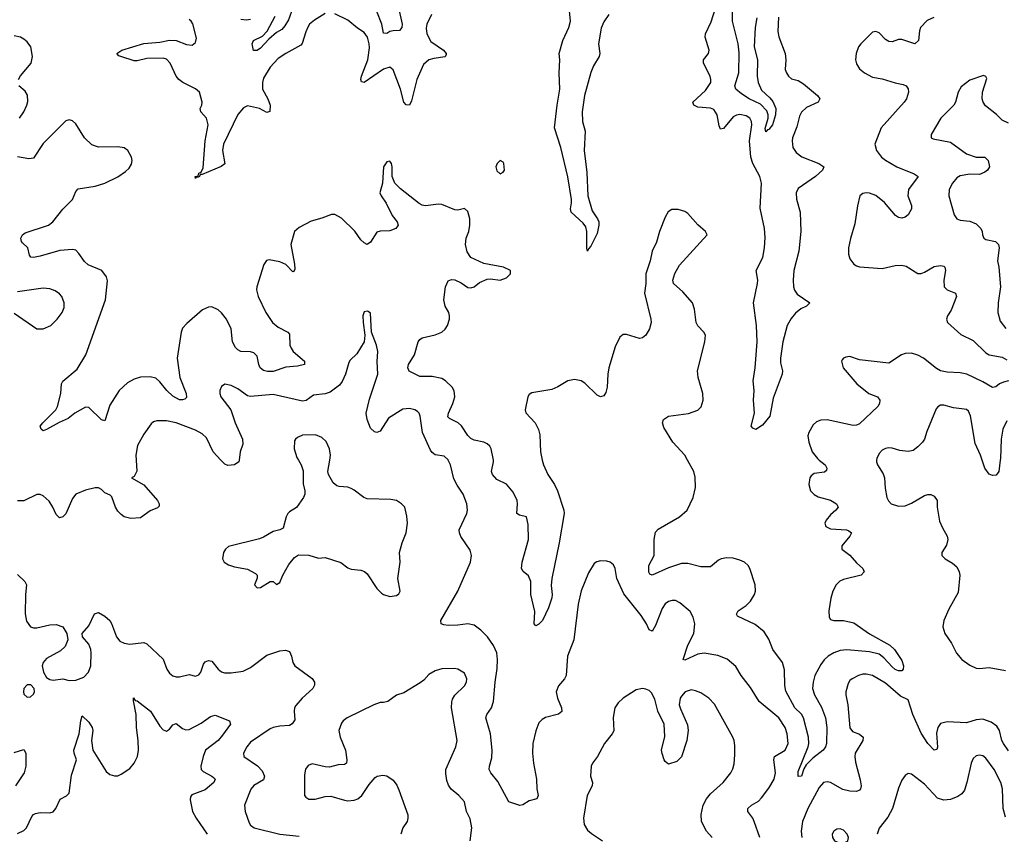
# Model space of a CAD drawing. Header units: inches. Extents: x 1954678 to 2060271, y 904822 to 1016299.
# Tile 23 of 256: x 1961984 to 1968063, y 927690 to 932718. Entities that reach past the tile are written whole.
import ezdxf

# ---------------------------------------------------------------- set-up
doc = ezdxf.new("R2010")
doc.units = ezdxf.units.IN
doc.header["$MEASUREMENT"] = 0
doc.layers.add('B9962', color=7, linetype='Continuous')
doc.layers.add('B9963', color=7, linetype='Continuous')

msp = doc.modelspace()

# ---------------------------------------------------------------- linework, layer by layer
at = {"layer": 'B9962', "color": 5}
for points, elevation in [([(1962703.9, 930000), (1962708.2, 929931.8), (1962690, 929898), (1962674, 929890), (1962750, 929847.7), (1962834.9, 929750), (1962845.5, 929730), (1962844.5, 929715.5), (1962835.3, 929704.7), (1962790, 929687.3), (1962730, 929642.9), (1962670, 929638.9), (1962630, 929649.7), (1962610, 929663.6), (1962590, 929684.5), (1962575.1, 929710), (1962552.3, 929772.3), (1962542.5, 929782.5), (1962510, 929798.4), (1962490, 929819.3), (1962470, 929829.4), (1962450, 929829.3), (1962390, 929814.5), (1962330.5, 929789.5), (1962310, 929762), (1962270, 929669), (1962250, 929649), (1962230, 929644), (1962210, 929664), (1962189.6, 929710), (1962166.3, 929746.3), (1962130, 929779.6), (1962110, 929787.6), (1962090, 929787.3), (1962010, 929749.4), (1961970, 929749.4)], 640), ([(1963338.4, 930000), (1963337.1, 929990), (1963310, 929971.2), (1963270, 929965.6), (1963250, 929974.7), (1963226, 930000)], 640), ([(1963705.1, 930000), (1963722, 929970), (1963734.6, 929934.6), (1963733.7, 929853.7), (1963744, 929810), (1963744, 929790), (1963737.3, 929770), (1963692.2, 929707.8), (1963650, 929680.9), (1963640.5, 929670), (1963630, 929648.7), (1963610, 929579), (1963590, 929569), (1963550, 929559.3), (1963490, 929523.7), (1963465.5, 929514.5), (1963272.8, 929467.2), (1963254.8, 929450), (1963242.8, 929430), (1963236, 929390), (1963246, 929370), (1963273.2, 929353.2), (1963310, 929340.7), (1963390, 929327.3), (1963440.7, 929300.7), (1963451.3, 929290), (1963451.1, 929271.1), (1963434.8, 929230), (1963450.9, 929210.9), (1963470, 929213.4), (1963530, 929251), (1963550, 929251.3), (1963570, 929232), (1963590, 929244.7), (1963609.2, 929290), (1963645.1, 929354.9), (1963680.7, 929399.3), (1963705.4, 929414.6), (1963770, 929413.4), (1963830, 929394), (1963870, 929399.1), (1963967.7, 929367.7), (1964010, 929334.8), (1964030, 929326.8), (1964090, 929320.7), (1964113.2, 929313.2), (1964130, 929298), (1964188.1, 929208.1), (1964218.8, 929178.8), (1964230, 929170.7), (1964270, 929158.8), (1964310, 929164.7), (1964324.7, 929175.3), (1964333.2, 929190), (1964319.5, 929270), (1964333.2, 929370), (1964329.3, 929430), (1964344.5, 929490), (1964369.5, 929550), (1964378, 929610), (1964374.5, 929654.5), (1964362, 929710), (1964342, 929730), (1964309.6, 929749.6), (1964275.9, 929755.9), (1964130, 929760.7), (1964109.7, 929769.7), (1964050, 929814.5), (1964030, 929824.5), (1964010, 929831.8), (1963955.9, 929835.9), (1963941.7, 929841.7), (1963920.4, 929860.4), (1963891.3, 929910), (1963887.3, 929930), (1963899, 930000)], 660), ([(1966552.8, 927670), (1966519.2, 927770), (1966509.7, 927790), (1966478.7, 927830), (1966479.6, 927850), (1966501.6, 927870), (1966544.8, 927895.2), (1966564.9, 927915), (1966610, 927974.6), (1966641.6, 928030), (1966650.6, 928070), (1966639.8, 928150), (1966643.9, 928170), (1966710, 928208.8), (1966728.5, 928250), (1966722.7, 928310), (1966710, 928349.3), (1966671.6, 928410), (1966549.8, 928510), (1966496.2, 928596.2), (1966438.3, 928670), (1966405.6, 928725.6), (1966351.1, 928771.1), (1966294.5, 928794.5), (1966210, 928807.5), (1966170, 928801.9), (1966090, 928764.4), (1966080.7, 928770), (1966110, 928858.4), (1966146.6, 928930), (1966151.5, 928990), (1966142.9, 929030), (1966124.5, 929064.5), (1966059.7, 929119.7), (1966032.9, 929132.9), (1966013, 929133), (1965990, 929127.6), (1965970, 929113.6), (1965950, 929083.7), (1965910, 928979.3), (1965894, 928950), (1965890, 928944.5), (1965870, 928952.7), (1965853.3, 928990), (1965820.3, 929040.3), (1965713.6, 929173.6), (1965671.5, 929270), (1965660.5, 929330), (1965650, 929353.2), (1965630, 929369.3), (1965610, 929376), (1965570, 929379), (1965547.1, 929372.9), (1965530, 929362), (1965496.1, 929303.9), (1965450, 929193.2), (1965431.3, 929110), (1965404.9, 928890), (1965366.5, 928790), (1965358, 928670), (1965348.7, 928650), (1965310, 928607), (1965296.9, 928570), (1965303.6, 928530), (1965328.5, 928470), (1965331.7, 928448.3), (1965310, 928431.8), (1965230, 928411.3), (1965210, 928399.6), (1965190, 928378), (1965170, 928329), (1965151.3, 928250), (1965149.3, 928190), (1965155.5, 928130), (1965174.7, 928030), (1965177, 927970), (1965185.5, 927930), (1965176.3, 927910), (1965130, 927896.3), (1965090, 927872.2), (1965073, 927867), (1965004.4, 927890), (1964935.7, 928015.7), (1964893.3, 928070), (1964883.5, 928090), (1964884, 928110), (1964898.6, 928161.4), (1964901.2, 928210), (1964890.7, 928310.7), (1964863.1, 928410), (1964868.6, 928430), (1964897.7, 928470), (1964909.9, 928510.1), (1964919.2, 928630), (1964933, 928713), (1964934.6, 928770), (1964929.7, 928810), (1964910, 928855.1), (1964871.6, 928910), (1964830.8, 928950.8), (1964790, 928981.3), (1964750, 928989.7), (1964690, 928981.5), (1964630, 928979.7), (1964602.8, 928982.8), (1964586, 928990), (1964585.1, 929010), (1964688.8, 929191.2), (1964767.8, 929370), (1964774, 929410), (1964764.9, 929444.9), (1964708, 929528), (1964698.7, 929550), (1964697.2, 929570), (1964745.4, 929670), (1964749.7, 929690.3), (1964744.2, 929730), (1964722.4, 929790), (1964685.3, 929845.3), (1964665.1, 929885.1), (1964643.9, 929970), (1964630.3, 930000)], 640), ([(1965210.9, 930000), (1965217.7, 929970), (1965244.1, 929910), (1965285.4, 929850), (1965304.8, 929810), (1965343.8, 929690), (1965345.4, 929670), (1965315.8, 929490), (1965269, 929269), (1965264.9, 929224.9), (1965272.3, 929170), (1965270, 929149), (1965250, 929089), (1965212.7, 929010), (1965190, 928987.3), (1965170, 928977.2), (1965160.9, 928990), (1965165.1, 929065.1), (1965140.5, 929170), (1965139.7, 929250), (1965125.6, 929285.6), (1965091.6, 929311.6), (1965082.9, 929330), (1965086.6, 929370), (1965125, 929510), (1965123.3, 929603.3), (1965112.3, 929650), (1965070, 929659.6), (1965052.7, 929670), (1965057.8, 929730), (1965055.3, 929750), (1965030, 929802), (1964990, 929851.1), (1964930, 929879.7), (1964903.1, 929910), (1964896.4, 929930), (1964908.8, 929990), (1964908.4, 930000)], 620), ([(1966920.4, 930000), (1966956.3, 929970), (1966967.7, 929950), (1966964.5, 929935.5), (1966953.8, 929926.2), (1966890, 929916.9), (1966870, 929902.7), (1966861.6, 929890), (1966855.5, 929850), (1966867.3, 929810), (1966888.2, 929788.2), (1966914, 929774), (1966990, 929751.6), (1967028, 929730), (1967036.4, 929710), (1967023.8, 929690), (1966990, 929663), (1966963.1, 929630), (1966955.8, 929610), (1966961.6, 929590), (1966990, 929576), (1967088.8, 929568.8), (1967103.4, 929563.4), (1967119.1, 929550), (1967110.4, 929530), (1967059.5, 929470), (1967060.5, 929450), (1967110, 929413.6), (1967150, 929365.5), (1967188.7, 929330), (1967198.4, 929310), (1967178.8, 929290), (1967070, 929263.5), (1967048, 929252), (1967024.9, 929230), (1967004.4, 929190), (1966991.8, 929148.2), (1966979.3, 929070), (1966981.5, 929030), (1966990, 929016.4), (1967010, 929010.3), (1967070, 929010.2), (1967134.9, 928994.9), (1967230, 928927.2), (1967357.1, 928857.1), (1967385.5, 928830), (1967430, 928763.1), (1967441.4, 928730), (1967438.2, 928710), (1967430, 928699.7), (1967410, 928699), (1967390, 928707.9), (1967370, 928724), (1967320.3, 928780.3), (1967290, 928801.7), (1967230, 928817.4), (1967091.3, 928828.7), (1967050, 928825.3), (1967010, 928811.1), (1966975.5, 928790), (1966950, 928766.6), (1966930, 928739.2), (1966892.6, 928670), (1966882.2, 928630), (1966879.8, 928590), (1966890.9, 928550), (1966934.3, 928474.3), (1966959.2, 928410), (1966967.1, 928350), (1966964.4, 928250), (1966958.3, 928230), (1966944.9, 928210), (1966880.9, 928159.1), (1966840.5, 928119.6), (1966825.9, 928094.2), (1966810, 928049), (1966790, 928046), (1966790, 928078), (1966852.5, 928230), (1966856.2, 928250), (1966853.9, 928290), (1966824.1, 928410), (1966811.7, 928431.7), (1966769.9, 928470), (1966714.6, 928574.6), (1966708.3, 928608.3), (1966705.7, 928705.7), (1966694.6, 928750), (1966633.7, 928830), (1966610, 928894.5), (1966579.8, 928939.8), (1966524.8, 928984.8), (1966416.6, 929036.6), (1966408.8, 929048.8), (1966419.2, 929070), (1966470, 929102.6), (1966495.3, 929130), (1966521.5, 929170), (1966527.4, 929190), (1966525.3, 929230), (1966491.8, 929330), (1966480.9, 929350), (1966459.7, 929370), (1966430, 929383.1), (1966390, 929394.2), (1966350, 929396.2), (1966314.8, 929390), (1966298, 929382), (1966250, 929341.1), (1966190, 929340.3), (1966110, 929362.4), (1966070, 929362.2), (1965990, 929334.2), (1965890, 929289.7), (1965875.4, 929295.4), (1965868.4, 929308.4), (1965869.1, 929350), (1965902, 929410), (1965901.4, 929510), (1965910, 929555.3), (1965926, 929574), (1966058.7, 929650), (1966104.7, 929690), (1966142, 929770), (1966155.8, 929830), (1966155.2, 929895.2), (1966146.9, 929930), (1966106.9, 930000)], 620), ([(1967274.5, 930000), (1967273.7, 929990), (1967280.3, 929970), (1967314.2, 929914.2), (1967323.2, 929890), (1967326.7, 929826.7), (1967337, 929770), (1967348, 929748), (1967365.5, 929730), (1967410, 929714.9), (1967450, 929717.6), (1967490, 929733.8), (1967570, 929781.6), (1967590, 929788), (1967610, 929787.7), (1967630, 929777.3), (1967647.7, 929750), (1967648.4, 929710), (1967663.9, 929623.9), (1967681.1, 929581.1), (1967710.7, 929530), (1967714.8, 929510), (1967705.4, 929474.6), (1967678, 929430), (1967678, 929410), (1967698, 929390), (1967743.8, 929363.8), (1967770, 929340.7), (1967785.3, 929310), (1967788.8, 929290), (1967778, 929182), (1967719.9, 929080.1), (1967690.4, 929010), (1967683, 928970), (1967694.9, 928930), (1967737.1, 928870), (1967768.9, 928808.9), (1967801.6, 928770), (1967850, 928734.4), (1967890, 928716.4), (1967910, 928714.4), (1967970, 928719.3), (1968070, 928701.3)], 640), ([(1968037.9, 930000), (1968030, 929928.7), (1968013.7, 929906.3), (1967990, 929904.2), (1967970, 929913.6), (1967942, 929950), (1967925.5, 930000)], 640), ([(1961970, 929294), (1962016.3, 929250), (1962026.4, 929230), (1962020.2, 929170), (1962018.6, 929050), (1962026.4, 929006.4), (1962050, 928970.4), (1962070, 928963.6), (1962090, 928963.6), (1962170, 928983.7), (1962210, 928984.4), (1962250, 928970.6), (1962275.5, 928930), (1962280.4, 928890), (1962265.3, 928850), (1962236.8, 928823.2), (1962150, 928774.4), (1962129.2, 928750), (1962122.6, 928730), (1962130.2, 928690.2), (1962150, 928657.1), (1962170, 928645.3), (1962190, 928640.9), (1962250, 928649.2), (1962290, 928639.1), (1962330, 928640.8), (1962379.8, 928660.2), (1962408.4, 928690), (1962423.1, 928730), (1962426.2, 928810), (1962423.1, 928830), (1962410, 928864.5), (1962372.7, 928910), (1962369.2, 928930), (1962410, 928976), (1962446.6, 929050), (1962470, 929059.1), (1962510, 929037.1), (1962541.3, 929010), (1962551.9, 928991.9), (1962581.2, 928910), (1962602.3, 928882.3), (1962629.3, 928869.3), (1962664.7, 928864.7), (1962750, 928873.1), (1962770, 928865.5), (1962870, 928770.5), (1962893.1, 928710), (1962910, 928684.4), (1962930, 928668.8), (1962950, 928661.7), (1962970, 928661.1), (1963030, 928677.4), (1963070, 928667.2), (1963090, 928675.3), (1963101.7, 928690), (1963119.9, 928740.1), (1963130, 928753.8), (1963150, 928763.6), (1963170, 928758.5), (1963210, 928708.9), (1963230, 928693.6), (1963247.7, 928687.7), (1963290, 928686.9), (1963363.3, 928696.7), (1963410, 928720.3), (1963510, 928795.8), (1963590, 928823.1), (1963626, 928826), (1963650, 928818.8), (1963662.4, 928790), (1963670.3, 928750), (1963682.4, 928730), (1963790, 928652.7), (1963804.9, 928630), (1963804.9, 928610), (1963794.4, 928590), (1963728.8, 928531.2), (1963690, 928485.1), (1963681.5, 928470), (1963679.6, 928450), (1963682.3, 928397.7), (1963667.4, 928372.6), (1963650, 928361.6), (1963590, 928356.9), (1963550, 928349.7), (1963530, 928341.3), (1963410, 928258.9), (1963386, 928230), (1963366.7, 928190), (1963368.4, 928170), (1963453.3, 928113.3), (1963481.4, 928081.4), (1963496.5, 928050), (1963490, 928026.3), (1963430, 927990.9), (1963411, 927969), (1963373.1, 927870), (1963376, 927830), (1963400.5, 927760.5), (1963410, 927746), (1963430.8, 927730), (1963590.2, 927690.2), (1963710, 927678)], 640), ([(1964764.7, 927650), (1964774.7, 927730), (1964764.9, 927784.9), (1964743, 927830), (1964729.6, 927890), (1964696.2, 927930), (1964648.9, 927968.9), (1964632.4, 927992.4), (1964621.6, 928021.6), (1964614.6, 928065.4), (1964616, 928090), (1964677.6, 928230), (1964684.2, 928270), (1964649.7, 928470), (1964652.4, 928507.6), (1964656.3, 928523.7), (1964671.3, 928548.7), (1964730, 928606.8), (1964742.9, 928630), (1964744.7, 928650), (1964730, 928684.5), (1964690, 928709.6), (1964666.2, 928713.8), (1964590, 928712), (1964550, 928699.5), (1964510, 928676), (1964478.5, 928641.5), (1964455.9, 928624.1), (1964355.9, 928564.1), (1964310, 928549.3), (1964258, 928510), (1964230, 928502.7), (1964210, 928502.7), (1964170, 928489.5), (1964005.5, 928410), (1963980.4, 928390), (1963970, 928375.1), (1963954.4, 928330), (1963962.6, 928290), (1963995.5, 928210), (1964004, 928150), (1964001, 928130), (1963990, 928121.2), (1963950, 928118), (1963896.1, 928103.9), (1963870, 928106), (1963790, 928125.1), (1963765.1, 928114.9), (1963748.7, 928091.3), (1963742.6, 928057.4), (1963743, 927930), (1963750, 927918.8), (1963770, 927906), (1963808, 927908), (1963870, 927923.1), (1963906.1, 927926.1), (1963990, 927900.3), (1964010, 927897), (1964050, 927900.4), (1964071.1, 927908.9), (1964097, 927930), (1964142.4, 927997.6), (1964179.5, 928040.5), (1964191.8, 928048.2), (1964225.8, 928054.2), (1964250, 928050.3), (1964290, 928024.4), (1964312.4, 927992.4), (1964324.8, 927964.8), (1964380.3, 927810), (1964381.5, 927790), (1964376.5, 927770), (1964348.7, 927730), (1964336.5, 927690)], 660), ([(1968090, 928206.2), (1968059.1, 928250), (1968048.7, 928270), (1968033.7, 928330), (1968017, 928357), (1967981.4, 928381.4), (1967930, 928400.2), (1967890, 928396.8), (1967830, 928379), (1967710, 928383.4), (1967670, 928373.1), (1967652.3, 928350), (1967645, 928315), (1967650, 928228), (1967645.8, 928214.2), (1967630, 928208.5), (1967590, 928249.8), (1967550, 928314.5), (1967498.6, 928430), (1967470, 928520.9), (1967421.9, 928541.9), (1967330, 928623.1), (1967250, 928669.8), (1967210, 928678.5), (1967190, 928677.7), (1967162.8, 928670), (1967124, 928650), (1967110, 928639.5), (1967099.3, 928620.7), (1967084.9, 928570), (1967084.9, 928550), (1967096.9, 928490), (1967110, 928347.3), (1967124.9, 928324.9), (1967170, 928308.9), (1967191.8, 928290), (1967190.3, 928270), (1967141.5, 928190), (1967140.2, 928170), (1967145.3, 928134.7), (1967173.8, 928026.2), (1967178.8, 927990), (1967175.6, 927970), (1967170, 927962.4), (1967150, 927953.5), (1967110, 927956.2), (1967066.9, 927966.9), (1966990, 928010.8), (1966970, 928015), (1966947, 928010), (1966920.1, 927979.9), (1966850.1, 927849.9), (1966816.8, 927770), (1966808.4, 927710), (1966814, 927670)], 640), ([(1966259.1, 927670), (1966223.5, 927710), (1966193.6, 927770), (1966191.5, 927811.5), (1966204.1, 927870), (1966224.5, 927910), (1966250, 927939.6), (1966327.6, 928010), (1966374, 928070), (1966386.6, 928093.4), (1966395.6, 928124.4), (1966398.8, 928181.2), (1966398.8, 928238.8), (1966394.3, 928270), (1966386.3, 928290), (1966273.2, 928493.2), (1966238, 928530), (1966190, 928562.4), (1966156.4, 928576.4), (1966130, 928581.1), (1966093.4, 928570), (1966070, 928543.7), (1966062.6, 928530), (1966056.5, 928490), (1966063.6, 928463.6), (1966106.7, 928366.7), (1966110.3, 928330), (1966103.7, 928270), (1966070, 928169), (1966041.1, 928138.9), (1965990, 928122.7), (1965970, 928139), (1965963.7, 928150), (1965950, 928188), (1965947, 928210), (1965966.4, 928293.6), (1965962.2, 928370), (1965923.7, 928450), (1965904.9, 928525), (1965883.9, 928563.9), (1965870, 928576.9), (1965850, 928586), (1965830, 928589.7), (1965790, 928582), (1965709.3, 928530.7), (1965679, 928501), (1965659.5, 928470), (1965649, 928411), (1965651.4, 928328.6), (1965642.4, 928310), (1965594.4, 928250), (1965552, 928170), (1965521.6, 928130), (1965512.4, 928110), (1965508.5, 928050), (1965520.3, 928010), (1965519.6, 927990), (1965487.9, 927930), (1965466, 927790), (1965468.2, 927750), (1965490, 927715.5), (1965514.3, 927694.3), (1965581.6, 927650)], 660), ([(1961970, 927695.6), (1962010, 927712.8), (1962025.3, 927730), (1962060, 927800), (1962070, 927813.1), (1962081.1, 927818.9), (1962110, 927824.7), (1962170, 927822.4), (1962190, 927829.1), (1962208.3, 927850), (1962233.5, 927906.5), (1962273.1, 927926.9), (1962290, 927943.8), (1962304.9, 928055.1), (1962335.5, 928150), (1962320.3, 928190), (1962319.3, 928210), (1962352.2, 928310), (1962360.9, 928390), (1962370, 928420.7), (1962410, 928382), (1962430.9, 928350), (1962435.1, 928330), (1962426.5, 928270), (1962434.7, 928210), (1962518.5, 928078.5), (1962539.9, 928059.9), (1962570, 928050.3), (1962590, 928051.5), (1962610, 928060.3), (1962663.5, 928096.5), (1962690.9, 928129.1), (1962711.4, 928170), (1962717.3, 928210), (1962715.6, 928270), (1962705.6, 928350), (1962702.9, 928430), (1962686.2, 928513.8), (1962687.5, 928532.5), (1962696.3, 928516.3), (1962710, 928513.4), (1962791.1, 928451.1), (1962850, 928356.9), (1962870, 928335.3), (1962890, 928327.4), (1962910, 928338.7), (1962930, 928366.4), (1962950, 928373.4), (1962990, 928343.5), (1963010, 928335.6), (1963030, 928337.1), (1963104.3, 928375.7), (1963162.5, 928417.5), (1963190, 928425.3), (1963278.8, 928390), (1963284.9, 928370), (1963237.1, 928302.9), (1963209.4, 928270), (1963132.1, 928210), (1963116.3, 928170), (1963102.6, 928110), (1963104.7, 928090), (1963116.9, 928076.9), (1963170.3, 928050), (1963180.4, 928040.4), (1963190.4, 928030), (1963183.1, 928010), (1963130, 927965.3), (1963046.3, 927933.7), (1963038.7, 927921.3), (1963036.7, 927903.3), (1963051.6, 927830), (1963072.8, 927790), (1963141.2, 927690)], 620), ([(1961950, 928195.5), (1962010, 928213.4), (1962023, 928190), (1962022, 928110), (1962012.3, 928070), (1961957.6, 927990)], 620), ([(1968070, 927795.1), (1968056.8, 927850), (1968052, 927970), (1968041, 928010), (1968001, 928090), (1967950, 928160.5), (1967930, 928174.7), (1967910, 928178.7), (1967890, 928174), (1967870, 928157.2), (1967858.7, 928130), (1967832.4, 928010), (1967816.7, 927963.3), (1967799.9, 927940.1), (1967777.2, 927922.8), (1967730, 927905.7), (1967690, 927901.5), (1967650, 927914.2), (1967570, 927998.7), (1967490, 928061.2), (1967470, 928065.2), (1967450, 928053.2), (1967430, 928024), (1967410, 927974), (1967372.3, 927850), (1967343.2, 927796.8), (1967291.3, 927728.7), (1967278.7, 927690)], 660)]:
    msp.add_lwpolyline(points, dxfattribs=dict(at, elevation=elevation))
for points, elevation in [([(1962053.3, 928613.3), (1962030, 928612.9), (1962009.4, 928590), (1962006.7, 928570), (1962010, 928554.8), (1962030, 928535.8), (1962050, 928538.4), (1962070, 928556), (1962075.6, 928570), (1962073.3, 928590)], 640), ([(1967050, 927724.5), (1967030, 927722), (1967010.8, 927710), (1967000.5, 927690), (1967001.6, 927670), (1967014.8, 927650), (1967050, 927635.5), (1967070, 927636.3), (1967090, 927644.9), (1967097.2, 927650), (1967100.9, 927670), (1967092, 927690), (1967070, 927716.2)], 660)]:
    msp.add_lwpolyline(points, close=True, dxfattribs=dict(at, elevation=elevation))
at = {"layer": 'B9963', "color": 5}
for points, elevation in [([(1966536.2, 932730), (1966525.6, 932670), (1966519.2, 932550), (1966539.8, 932470), (1966537.2, 932370), (1966542.7, 932330), (1966564.1, 932284.1), (1966615.6, 932235.6), (1966633.2, 932213.2), (1966651.9, 932170), (1966650.9, 932130), (1966632.5, 932070), (1966610, 932040.5), (1966601.5, 932038.5), (1966590, 932027), (1966586.3, 932046.3), (1966606.1, 932110), (1966605.2, 932130), (1966596.2, 932156.2), (1966556.9, 932196.9), (1966487, 932230), (1966439.7, 932259.7), (1966405.7, 932290), (1966398.4, 932310), (1966424.9, 932390), (1966426.8, 932513.2), (1966420.6, 932570), (1966385.5, 932710), (1966388.1, 932950)], 560), ([(1965622, 932750), (1965590, 932705.1), (1965574.2, 932665.8), (1965556.8, 932570), (1965565.2, 932510), (1965561.3, 932490), (1965525.8, 932434.2), (1965510, 932392), (1965471.2, 932250), (1965456.2, 932150), (1965458.7, 932090), (1965476.3, 932030), (1965469.4, 931910), (1965485.5, 931774.5), (1965491.4, 931630), (1965518, 931538), (1965551.8, 931490), (1965559.8, 931470), (1965560.6, 931450), (1965550, 931398), (1965510, 931319.3), (1965495.2, 931304.8), (1965490, 931289), (1965485.8, 931305.8), (1965486.5, 931410), (1965478.7, 931438.7), (1965462.9, 931462.9), (1965388, 931530), (1965384, 931550), (1965391.5, 931588.5), (1965390.7, 931609.3), (1965367.4, 931747.4), (1965324.2, 931930), (1965286.6, 932050), (1965301.7, 932190), (1965319.1, 932290), (1965314.9, 932390), (1965318.3, 932470), (1965314.1, 932510), (1965337.7, 932590), (1965374.1, 932670), (1965384.4, 932710), (1965370, 932857.2)], 580), ([(1963670, 932791.7), (1963642.9, 932717.1), (1963620.7, 932679.3), (1963601.7, 932658.3), (1963570, 932638.3), (1963521.9, 932598.1), (1963470, 932543.2), (1963450, 932529), (1963428.5, 932528.5), (1963419.7, 932570), (1963427, 932590), (1963483.6, 932616.4), (1963512.3, 932647.7), (1963561, 932739)], 560), ([(1964319.3, 932810), (1964344.6, 932690), (1964343.6, 932670), (1964330, 932651.2), (1964290, 932649.8), (1964270, 932644.8), (1964250, 932633.3), (1964230, 932636), (1964220.6, 932690), (1964189.6, 932769.6)], 560), ([(1966670, 932733.2), (1966664.3, 932644.3), (1966671.6, 932611.6), (1966710.2, 932510), (1966714.9, 932470), (1966710.4, 932410), (1966717.6, 932390), (1966730.4, 932370), (1966750, 932353.4), (1966790, 932342.3), (1966822.5, 932322.5), (1966908.9, 932250), (1966924.2, 932230), (1966914.9, 932210), (1966842.8, 932177.1), (1966810, 932147.8), (1966798, 932122), (1966782.6, 932057.4), (1966755.6, 931990), (1966753, 931970), (1966756.9, 931930), (1966778.3, 931898.3), (1966812.3, 931872.3), (1966918, 931830), (1966948.4, 931810), (1966940.3, 931790), (1966897.2, 931750), (1966790, 931675.6), (1966777.2, 931650), (1966780.7, 931610), (1966802, 931530), (1966807.5, 931410), (1966794.3, 931290), (1966763.4, 931170), (1966759.3, 931110), (1966761.6, 931070), (1966768.7, 931048.7), (1966784.2, 931024.2), (1966862.3, 930970), (1966841.7, 930950), (1966806.8, 930933.2), (1966773.2, 930906.8), (1966746.2, 930873.8), (1966721.9, 930830), (1966695.3, 930730), (1966681, 930630), (1966681.2, 930601.2), (1966692.9, 930550), (1966692.6, 930530), (1966637, 930383), (1966616.5, 930270), (1966570, 930215.8), (1966530, 930189.6), (1966510, 930196), (1966499.5, 930210), (1966521, 930290), (1966515.6, 930370), (1966519.5, 930430), (1966511.9, 930490), (1966524.8, 930570), (1966537.1, 930730), (1966532.8, 930830), (1966514.9, 930970), (1966539.7, 931090), (1966540.7, 931110), (1966530.6, 931170), (1966571.5, 931250), (1966582.8, 931310), (1966586.6, 931373.4), (1966582.9, 931430), (1966555.5, 931555.5), (1966564.9, 931710), (1966553.2, 931750), (1966510.3, 931830), (1966497.8, 931870), (1966489.9, 931970), (1966504, 932070), (1966501.9, 932090), (1966492.2, 932110), (1966470, 932124.5), (1966430, 932132.9), (1966410, 932129.8), (1966390, 932118), (1966330, 932047.3), (1966310, 932042), (1966302.5, 932062.5), (1966291.1, 932130), (1966270, 932163.8), (1966250, 932171.2), (1966170, 932179.2), (1966145.7, 932190), (1966140.4, 932210), (1966218.8, 932281.2), (1966250.7, 932330), (1966251.6, 932350), (1966246.3, 932370), (1966206.2, 932450), (1966205.4, 932470), (1966236.3, 932510), (1966240.5, 932530), (1966216.1, 932610), (1966217.8, 932630), (1966254.1, 932705.9), (1966279.5, 932790)], 580), ([(1963870, 932756.3), (1963804, 932716), (1963774.3, 932690), (1963764.6, 932675.4), (1963750, 932644.2), (1963728.6, 932571.4), (1963720, 932560), (1963627, 932510), (1963580.6, 932479.4), (1963530, 932425.6), (1963490, 932356.9), (1963482.5, 932330), (1963484.2, 932290), (1963515.8, 932230), (1963530.8, 932190), (1963528.3, 932151.7), (1963510, 932146.3), (1963463.7, 932170), (1963390, 932186.3), (1963365.1, 932174.9), (1963330, 932132.3), (1963241.7, 931950), (1963236.8, 931910), (1963250, 931829.3), (1963228.3, 931811.7), (1963110, 931762), (1963098, 931762), (1963094.4, 931750), (1963085.6, 931745.6), (1963073, 931747), (1963070, 931738), (1963068.3, 931750), (1963086.2, 931753.8), (1963089.8, 931770), (1963103.9, 931776.1), (1963116.6, 931803.3), (1963129.5, 931970), (1963147.3, 932070), (1963138.3, 932110), (1963102.8, 932150), (1963098.9, 932170), (1963109, 932190), (1963110.6, 932210), (1963094, 932270), (1963070, 932292.2), (1962992.2, 932330), (1962966.4, 932350), (1962949.8, 932370), (1962913.3, 932450), (1962890, 932475), (1962870, 932480.7), (1962770, 932478.1), (1962710, 932464.4), (1962690, 932464.6), (1962608.7, 932490), (1962595.9, 932495.9), (1962583.7, 932510), (1962614.5, 932530), (1962750, 932570.7), (1962850, 932579.6), (1962910, 932592), (1962950, 932590.5), (1963014, 932566), (1963050, 932561.8), (1963070, 932578), (1963074.9, 932605.1), (1963053.5, 932693.5), (1963043.6, 932710), (1963030, 932719.9)], 580), ([(1963350, 932722.1), (1963383.5, 932716.5), (1963410, 932721.5)], 580), ([(1964527.2, 932750), (1964497.6, 932690), (1964493.5, 932666.5), (1964497.2, 932630), (1964523, 932583), (1964600.2, 932530), (1964617.3, 932510), (1964616.9, 932503.1), (1964610.9, 932489.1), (1964540.6, 932479.4), (1964510.6, 932469.4), (1964478.1, 932441.9), (1964435.9, 932350), (1964403, 932217), (1964390, 932189.7), (1964370, 932192.4), (1964356.8, 932210), (1964335, 932290), (1964290, 932408), (1964270, 932425.1), (1964230, 932412), (1964110, 932329.8), (1964094.3, 932334.3), (1964089.9, 932349.9), (1964094.5, 932370), (1964133.2, 932470), (1964143.7, 932543.7), (1964142.5, 932570), (1964131.9, 932610), (1964110, 932639.2), (1964070, 932665), (1964010, 932715.2), (1963930, 932755)], 580), ([(1967627.3, 932732.7), (1967585.9, 932714.1), (1967546.5, 932670), (1967538.6, 932650), (1967532.4, 932590), (1967510, 932569.8), (1967430, 932596.5), (1967410, 932595.5), (1967370, 932582.5), (1967350, 932583.5), (1967330, 932595.8), (1967290, 932638), (1967270, 932645.1), (1967250, 932641.3), (1967176.5, 932570), (1967163.2, 932550), (1967148.9, 932510), (1967144.4, 932470), (1967150, 932444.9), (1967170, 932414), (1967200.4, 932390), (1967250, 932363.8), (1967310, 932352.7), (1967390, 932328.6), (1967438.9, 932318.9), (1967456.5, 932310), (1967470, 932290.4), (1967472.4, 932270), (1967458.5, 932230), (1967445.8, 932210), (1967303.6, 932050), (1967263.1, 931950), (1967274.3, 931910), (1967305.3, 931870), (1967330, 931850.2), (1967398.9, 931810), (1967507.6, 931767.6), (1967530.4, 931750), (1967472.1, 931670), (1967468.1, 931630), (1967491.1, 931571.1), (1967490.2, 931550), (1967470, 931513), (1967450, 931498.5), (1967430, 931493.3), (1967410, 931498), (1967390.6, 931510.6), (1967323.9, 931590), (1967270, 931633.3), (1967230, 931647.6), (1967210, 931649.7), (1967190, 931646.3), (1967170.4, 931630), (1967156.5, 931570), (1967141.2, 931458.8), (1967112.5, 931367.5), (1967101, 931310), (1967100.7, 931270), (1967110, 931241.6), (1967133.7, 931210), (1967150, 931198.5), (1967170, 931192.4), (1967310, 931182.8), (1967390, 931200.8), (1967430, 931204), (1967456.4, 931196.4), (1967530, 931151.5), (1967550, 931152.4), (1967570, 931160.7), (1967630, 931194.3), (1967670, 931201.6), (1967690, 931196.5), (1967695.6, 931190), (1967699.7, 931170), (1967690.2, 931110), (1967692, 931070), (1967711.1, 931051.1), (1967762.4, 931030), (1967768.9, 931010), (1967734.2, 930925.8), (1967711.5, 930890), (1967705.5, 930870), (1967711.5, 930850), (1967794.4, 930774.4), (1967870, 930738), (1967950, 930662), (1967970.4, 930650), (1968050, 930635.5), (1968078.3, 930618.3)], 620), ([(1961976.8, 932350), (1961989.1, 932370.9), (1962055.6, 932450), (1962063.5, 932490), (1962053.6, 932550), (1962030, 932582.2), (1962010, 932598.8), (1961990, 932610.8), (1961950, 932619.4)], 620), ([(1968090, 932079.3), (1968050, 932098), (1968013.9, 932133.9), (1967946.6, 932186.6), (1967931.8, 932210), (1967926, 932230), (1967927.6, 932270), (1967954.6, 932354.6), (1967948.4, 932368.4), (1967934, 932374), (1967850, 932345.1), (1967796.2, 932303.8), (1967777.6, 932270), (1967761.6, 932210), (1967750.6, 932190), (1967670.4, 932110), (1967610.6, 932010), (1967611, 931990), (1967623.1, 931983.1), (1967730, 931961.5), (1967830, 931889.2), (1967890, 931870.3), (1967942, 931870), (1967962.8, 931850), (1967970.7, 931810), (1967959.1, 931790), (1967943.1, 931776.9), (1967910, 931763.5), (1967850, 931764.7), (1967790, 931754.2), (1967770, 931743), (1967743.1, 931710), (1967722.3, 931670), (1967721.1, 931630), (1967752.7, 931512.7), (1967770, 931488), (1967790, 931481.6), (1967850, 931475.5), (1967890, 931458.8), (1967918.8, 931430), (1967926.8, 931410), (1967927.7, 931390), (1967937.3, 931370), (1967950, 931361.6), (1968008.5, 931348.5), (1968027.7, 931330), (1968031.8, 931310), (1968020.7, 931230), (1968030.2, 931190.2), (1968039.7, 931070), (1968026.2, 930970), (1968024, 930910), (1968038.4, 930858.4), (1968072.4, 930812.4)], 640), ([(1961983.7, 932110), (1962009.8, 932150), (1962028.9, 932190), (1962033.5, 932213.5), (1962033.2, 932253.2), (1962018, 932278), (1961979.7, 932310)], 620), ([(1964908.4, 930000), (1964908.1, 930010), (1964895.8, 930070), (1964886.6, 930086.6), (1964870, 930101.2), (1964850, 930109.8), (1964790, 930123.2), (1964770, 930133.3), (1964751.8, 930151.8), (1964711.1, 930211.1), (1964690.8, 930230.8), (1964637.6, 930257.6), (1964628, 930267.9), (1964632, 930290), (1964659, 930350), (1964671.6, 930390), (1964666.6, 930426.6), (1964654.5, 930450), (1964613.5, 930490), (1964590, 930503.2), (1964530, 930516.4), (1964455.2, 930515.2), (1964388.8, 930548.8), (1964379.7, 930570), (1964384.7, 930590), (1964420.8, 930650), (1964443.5, 930730), (1964454.9, 930745.1), (1964470, 930754.4), (1964550, 930773.4), (1964590, 930789.2), (1964611.9, 930808.1), (1964626, 930830), (1964638.5, 930870), (1964638.5, 930890), (1964633.3, 930910), (1964610.9, 930950), (1964602.2, 930990), (1964612.9, 931070), (1964630, 931106.4), (1964650, 931113.7), (1964671.6, 931111.6), (1964710, 931094.9), (1964750, 931064.9), (1964770, 931063.1), (1964790, 931068.8), (1964823.1, 931096.9), (1964870, 931116.3), (1964890, 931119.1), (1964950, 931110.7), (1964990, 931124), (1965014, 931150), (1965015.3, 931170), (1964971.7, 931191.7), (1964850, 931213.3), (1964769.8, 931249.8), (1964746.1, 931286.1), (1964736.4, 931330), (1964740.4, 931370), (1964756.3, 931410), (1964762.9, 931450), (1964763.7, 931490), (1964750, 931535.3), (1964730, 931553.2), (1964690, 931542.9), (1964670, 931544.2), (1964590, 931577.6), (1964570, 931580.4), (1964490, 931568.6), (1964470, 931572.6), (1964450, 931583), (1964334.6, 931674.6), (1964300.9, 931710), (1964284, 931750), (1964283.7, 931810), (1964279.3, 931830), (1964270, 931844), (1964250, 931841.2), (1964230.8, 931810), (1964224, 931710), (1964207.7, 931650), (1964216.3, 931630), (1964246.3, 931586.3), (1964284.2, 931510), (1964315.5, 931470), (1964321.6, 931450), (1964307.3, 931430), (1964270, 931415.4), (1964210, 931413.3), (1964190, 931407.6), (1964150, 931345.1), (1964130, 931331.6), (1964110, 931340.5), (1964090, 931358.9), (1964053.1, 931413.1), (1963970, 931492.2), (1963930, 931515.4), (1963910, 931516.3), (1963850, 931492.8), (1963784.6, 931475.4), (1963710, 931435.1), (1963681.1, 931410), (1963658.2, 931330), (1963681.5, 931210), (1963682.5, 931177.5), (1963676.4, 931163.6), (1963670, 931160.9), (1963627.2, 931207.1), (1963590, 931224.2), (1963523.8, 931236.2), (1963507.8, 931232.2), (1963492.4, 931207.6), (1963448, 931070), (1963447.1, 931050), (1963456.9, 931010), (1963502.8, 930910), (1963544.6, 930850), (1963580, 930820), (1963639.3, 930790), (1963650, 930776.3), (1963653, 930710), (1963659.2, 930690), (1963672.4, 930670), (1963742.6, 930610), (1963742, 930590), (1963700.3, 930579.7), (1963627, 930573), (1963550, 930547.5), (1963514, 930546), (1963490, 930552.4), (1963468.7, 930570), (1963459.6, 930590), (1963450, 930640.5), (1963430, 930662.2), (1963410, 930668), (1963350, 930669.8), (1963330, 930680.3), (1963315.6, 930695.6), (1963297.5, 930730), (1963289.1, 930810), (1963260.3, 930870), (1963230, 930909.7), (1963210, 930927.1), (1963170, 930945.1), (1963150, 930944.7), (1963113.3, 930926.7), (1963016.4, 930843.6), (1962990, 930813.6), (1962980.7, 930790), (1962956, 930630), (1962973.2, 930510), (1963012, 930410), (1963013.3, 930386.7), (1963003.6, 930376.4), (1962990, 930371.1), (1962970, 930372.8), (1962930, 930394.4), (1962893.6, 930430), (1962850, 930483.8), (1962825.1, 930505.1), (1962790, 930514.6), (1962730, 930511.9), (1962690, 930498.5), (1962650, 930476.1), (1962598.8, 930430), (1962540.8, 930339.2), (1962510, 930242.7), (1962490, 930249.4), (1962410, 930325.1), (1962390, 930327.1), (1962324.9, 930290), (1962283.6, 930256.4), (1962227.4, 930232.6), (1962150, 930187.7), (1962130, 930181.3), (1962117, 930190), (1962111.5, 930210), (1962126, 930230), (1962207, 930310), (1962217.7, 930330), (1962238.7, 930410), (1962241.6, 930470), (1962250, 930486.8), (1962339.4, 930560.6), (1962391.5, 930650), (1962514, 930990), (1962526.4, 931106.4), (1962521.1, 931130), (1962491.3, 931170), (1962405.9, 931205.9), (1962385, 931225), (1962350, 931275.4), (1962330, 931295.6), (1962310, 931299.8), (1962232.7, 931292.7), (1962110, 931258.3), (1962070, 931249.8), (1962052.6, 931252.6), (1962044.1, 931264.1), (1962033.6, 931310), (1962001.1, 931341.1), (1961994.9, 931350), (1961991.3, 931370), (1962000.7, 931390), (1962017.6, 931402.4), (1962162.4, 931450), (1962189.7, 931470), (1962250, 931549.1), (1962311, 931609), (1962330, 931658.4), (1962345.4, 931674.6), (1962450, 931691.4), (1962510.8, 931709.2), (1962590.8, 931749.2), (1962638.4, 931781.6), (1962659.2, 931800.8), (1962674, 931826), (1962677.6, 931850), (1962675.1, 931870), (1962651.5, 931910), (1962630, 931926.3), (1962590, 931933.3), (1962470, 931931.9), (1962430, 931945.6), (1962384.4, 931990), (1962330, 932075.6), (1962310, 932093.6), (1962290, 932099.6), (1962270, 932094), (1962250, 932076.2), (1962150, 931975.1), (1962130, 931953), (1962070, 931863.1), (1962041.6, 931858.4), (1961970, 931871.6)], 620), ([(1966106.9, 930000), (1966090, 930029.6), (1966017.2, 930110), (1965961.4, 930201.4), (1965952.4, 930230), (1965959.1, 930250), (1965989.9, 930270.1), (1966112.8, 930287.2), (1966170, 930308.2), (1966191, 930329), (1966204, 930370), (1966202.2, 930410), (1966172.5, 930510), (1966168.1, 930550), (1966214, 930730), (1966218.7, 930770), (1966207.6, 930790), (1966170, 930829.6), (1966159.8, 930850), (1966150.9, 930930.9), (1966137.6, 930970), (1966079.2, 931039.2), (1966021.3, 931090), (1966016.4, 931110), (1966028.8, 931151.2), (1966057.8, 931202.2), (1966228.7, 931390), (1966219, 931410), (1966170, 931451.8), (1966110, 931521.6), (1966090, 931535.1), (1966050, 931547.3), (1966010, 931546.6), (1965987.4, 931532.6), (1965970, 931499), (1965934, 931410), (1965915.1, 931344.9), (1965888.5, 931290), (1965877.6, 931230), (1965850.4, 931150), (1965850.4, 931090), (1965842.6, 931030), (1965880.2, 930870), (1965882, 930850), (1965872, 930810), (1965850, 930771.3), (1965830, 930754.3), (1965810, 930749.7), (1965730, 930775.6), (1965710, 930774.5), (1965690, 930759), (1965661, 930699), (1965622.2, 930570), (1965615.4, 930530), (1965611.8, 930450), (1965602.2, 930417.8), (1965590, 930396.9), (1965570, 930391.1), (1965550, 930399.8), (1965474.1, 930474.1), (1965450, 930488.3), (1965410, 930498.2), (1965368, 930490), (1965307.4, 930452.6), (1965270, 930435.8), (1965145.3, 930414.7), (1965130, 930404), (1965120.7, 930390), (1965105.5, 930310), (1965110, 930292), (1965167, 930230), (1965188.2, 930188.2), (1965195.2, 930155.2), (1965199.7, 930050), (1965210.9, 930000)], 620), ([(1961950, 930906.8), (1962090, 930810.7), (1962130, 930810.5), (1962176, 930830), (1962215.1, 930870), (1962247, 930910), (1962258, 930942), (1962259.5, 930970), (1962244.5, 931010), (1962230, 931026.6), (1962204, 931044), (1962170, 931056.9), (1962130, 931060.5), (1961970, 931038)], 640), ([(1964630.3, 930000), (1964630, 930000.7), (1964604.4, 930024.4), (1964550, 930032.2), (1964530, 930047.1), (1964521.4, 930061.4), (1964471.7, 930170), (1964457.2, 930270), (1964450, 930289.3), (1964440.1, 930300.1), (1964424, 930310), (1964390, 930318.3), (1964350, 930313.5), (1964261.9, 930258.1), (1964210, 930178.7), (1964190, 930169.7), (1964174.1, 930174.2), (1964150, 930196), (1964129.8, 930249.8), (1964123.5, 930290), (1964144.8, 930375.2), (1964194.8, 930530), (1964190.9, 930609.1), (1964194.7, 930670), (1964187.3, 930710), (1964156, 930790), (1964150, 930906), (1964136.5, 930916.5), (1964130, 930919), (1964110, 930914), (1964102.8, 930890), (1964104, 930850), (1964116, 930770), (1964110.7, 930730), (1964065.2, 930654.8), (1964024, 930616), (1964016.8, 930603.2), (1963995.8, 930530), (1963975.5, 930484.5), (1963958.3, 930461.7), (1963901.5, 930418.5), (1963870, 930407.9), (1963799.1, 930400.9), (1963752.6, 930367.4), (1963730, 930364.1), (1963550, 930404.6), (1963410, 930391.9), (1963390, 930396.8), (1963330, 930439.7), (1963290, 930460.7), (1963250, 930469.3), (1963230, 930454), (1963220.5, 930430), (1963220.4, 930410), (1963227, 930390), (1963287.2, 930310), (1963315.5, 930230), (1963360.2, 930130), (1963361.1, 930098.9), (1963344.9, 930050), (1963338.4, 930000)], 640), ([(1968090, 930488.2), (1968058.4, 930481.6), (1968033.7, 930470), (1968010, 930451.1), (1967990, 930447.4), (1967930, 930482.5), (1967832.3, 930530), (1967790, 930538.2), (1967710, 930541.6), (1967670, 930550.5), (1967645, 930565), (1967564.5, 930630), (1967530, 930647.4), (1967490, 930659.5), (1967450, 930657.1), (1967428.8, 930650), (1967350, 930597.4), (1967170, 930619.7), (1967110, 930639.7), (1967083.9, 930636.1), (1967071, 930630), (1967061.6, 930618.4), (1967057.3, 930610), (1967068.2, 930570), (1967152.7, 930470), (1967226, 930410), (1967280.7, 930390), (1967295.5, 930370), (1967293, 930350), (1967281.6, 930330), (1967170, 930224.5), (1967150, 930215.5), (1967130, 930214), (1966970, 930249.1), (1966930, 930247.1), (1966904, 930236), (1966883, 930217), (1966855.8, 930170), (1966850.2, 930150), (1966856.5, 930110), (1966877.3, 930050), (1966910, 930008.7), (1966920.4, 930000)], 620), ([(1967925.5, 930000), (1967915.5, 930030), (1967882.6, 930102.6), (1967853.5, 930273.5), (1967841.7, 930301.7), (1967830, 930311.3), (1967814.7, 930314.7), (1967750, 930322), (1967690, 930339.7), (1967670, 930338.4), (1967652, 930328), (1967643.4, 930316.6), (1967584.1, 930175.9), (1967570.2, 930130), (1967559, 930110), (1967530, 930081.1), (1967500, 930060), (1967470, 930052.4), (1967418.8, 930058.8), (1967370, 930074.3), (1967350, 930076.3), (1967330, 930071.3), (1967310, 930060.5), (1967290, 930040.7), (1967275.3, 930010), (1967274.5, 930000)], 640), ([(1963226, 930000), (1963178.5, 930050), (1963136.7, 930136.7), (1963110, 930161), (1963070, 930184.8), (1962950, 930229.1), (1962890, 930241.5), (1962830, 930242.9), (1962810, 930235.1), (1962796.2, 930223.8), (1962750, 930159.5), (1962711.7, 930090), (1962702, 930030), (1962703.9, 930000)], 640), ([(1968078.5, 930241.5), (1968054.3, 930190), (1968044.3, 930130), (1968039, 930010), (1968037.9, 930000)], 640), ([(1963899, 930000), (1963904, 930030), (1963897.7, 930070), (1963875.3, 930115.3), (1963850, 930139.7), (1963810, 930155.6), (1963730, 930152.8), (1963700.3, 930139.7), (1963687.3, 930130), (1963681.7, 930118.3), (1963678, 930070), (1963696.1, 930016.1), (1963705.1, 930000)], 660)]:
    msp.add_lwpolyline(points, dxfattribs=dict(at, elevation=elevation))
at = {"layer": 'B9963', "color": 5, "elevation": 620}
msp.add_lwpolyline([(1964950, 931848.7), (1964931.3, 931830), (1964924, 931810), (1964930, 931784.7), (1964950, 931766.8), (1964970, 931778), (1964977.2, 931790), (1964974, 931830), (1964970, 931838)], close=True, dxfattribs=at)

doc.saveas('drawing.dxf')
